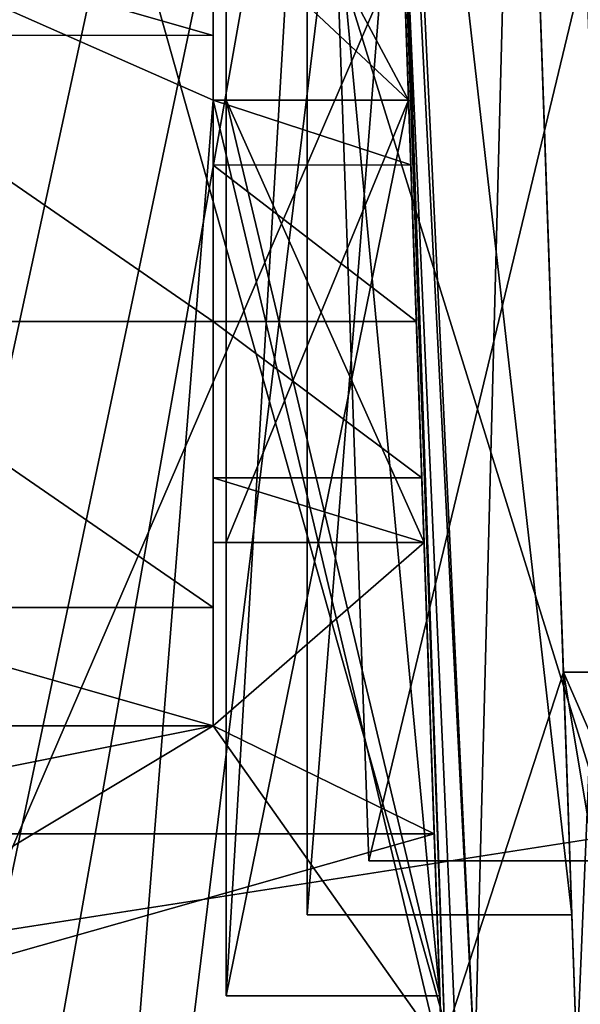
# Model space of a CAD drawing. Header units: millimetres. Extents: x -294 to 294, y -42 to 416.
# Tile 97 of 256: x -262 to -251, y 369 to 388. Entities that reach past the tile are written whole.
import ezdxf

# ---------------------------------------------------------------- set-up
doc = ezdxf.new("R2010")
doc.units = ezdxf.units.MM
doc.header["$LTSCALE"] = 65.185185
for name, color, linetype in [('2721', 7, 'CONTINUOUS'), ('2725', 7, 'CONTINUOUS'), ('2729', 7, 'CONTINUOUS'), ('2731', 7, 'CONTINUOUS'), ('2732', 7, 'CONTINUOUS'), ('2734', 7, 'CONTINUOUS'), ('2735', 7, 'CONTINUOUS'), ('2736', 7, 'CONTINUOUS'), ('2738', 7, 'CONTINUOUS'), ('2739', 7, 'CONTINUOUS'), ('2740', 7, 'CONTINUOUS'), ('2742', 7, 'CONTINUOUS'), ('2744', 7, 'CONTINUOUS'), ('2745', 7, 'CONTINUOUS'), ('2747', 7, 'CONTINUOUS'), ('2748', 7, 'CONTINUOUS'), ('2749', 7, 'CONTINUOUS'), ('2751', 7, 'CONTINUOUS'), ('2761', 7, 'CONTINUOUS'), ('2779', 7, 'CONTINUOUS'), ('2862', 7, 'CONTINUOUS'), ('2863', 7, 'CONTINUOUS'), ('2877', 7, 'CONTINUOUS'), ('2878', 7, 'CONTINUOUS'), ('2879', 7, 'CONTINUOUS'), ('2880', 7, 'CONTINUOUS'), ('2881', 7, 'CONTINUOUS'), ('2882', 7, 'CONTINUOUS'), ('2883', 7, 'CONTINUOUS'), ('2884', 7, 'CONTINUOUS'), ('2885', 7, 'CONTINUOUS'), ('2886', 7, 'CONTINUOUS'), ('2887', 7, 'CONTINUOUS'), ('2888', 7, 'CONTINUOUS'), ('2889', 7, 'CONTINUOUS'), ('2890', 7, 'CONTINUOUS'), ('2891', 7, 'CONTINUOUS'), ('2892', 7, 'CONTINUOUS'), ('2893', 7, 'CONTINUOUS'), ('2894', 7, 'CONTINUOUS'), ('2895', 7, 'CONTINUOUS'), ('2896', 7, 'CONTINUOUS'), ('2897', 7, 'CONTINUOUS'), ('2898', 7, 'CONTINUOUS'), ('2899', 7, 'CONTINUOUS'), ('2900', 7, 'CONTINUOUS'), ('2903', 7, 'CONTINUOUS'), ('2908', 7, 'CONTINUOUS'), ('2971', 7, 'CONTINUOUS'), ('2973', 7, 'CONTINUOUS'), ('2974', 7, 'CONTINUOUS'), ('2975', 7, 'CONTINUOUS'), ('2976', 7, 'CONTINUOUS'), ('2977', 7, 'CONTINUOUS'), ('2978', 7, 'CONTINUOUS'), ('2979', 7, 'CONTINUOUS'), ('2980', 7, 'CONTINUOUS'), ('2981', 7, 'CONTINUOUS'), ('2982', 7, 'CONTINUOUS'), ('2983', 7, 'CONTINUOUS'), ('2984', 7, 'CONTINUOUS'), ('2985', 7, 'CONTINUOUS'), ('2986', 7, 'CONTINUOUS'), ('2987', 7, 'CONTINUOUS'), ('2988', 7, 'CONTINUOUS'), ('2989', 7, 'CONTINUOUS'), ('2990', 7, 'CONTINUOUS'), ('3086', 7, 'CONTINUOUS'), ('3089', 7, 'CONTINUOUS'), ('3090', 7, 'CONTINUOUS'), ('3093', 7, 'CONTINUOUS'), ('3249', 7, 'CONTINUOUS'), ('3284', 7, 'CONTINUOUS'), ('3290', 7, 'CONTINUOUS')]:
    doc.layers.add(name, color=color, linetype=linetype)

msp = doc.modelspace()

# ---------------------------------------------------------------- linework, layer by layer
at = {"layer": '2721', "linetype": 'Continuous'}
for points in [[(-265.028, 346.904, -361.492), (-261.554, 345.5, -361.541), (-266, 389.5, -360.005), (-265.028, 346.904, -361.492)], [(-266, 389.5, -360.005), (-261.554, 345.5, -361.541), (-258.3, 386.1, -360.123), (-266, 389.5, -360.005)], [(-258.3, 389.5, -360.005), (-266, 389.5, -360.005), (-258.3, 386.1, -360.123), (-258.3, 389.5, -360.005)], [(-258.3, 386.1, -360.123), (-261.554, 345.5, -361.541), (-254.053, 368.238, -360.747), (-258.3, 386.1, -360.123)], [(-254.677, 386.1, -360.123), (-258.3, 386.1, -360.123), (-254.053, 368.238, -360.747), (-254.677, 386.1, -360.123)]]:
    msp.add_3dface(points, dxfattribs=at)
at = {"layer": '2725', "linetype": 'Continuous'}
for points in [[(-258.3, 386.1, -360.123), (-254.677, 386.1, -360.123), (-254.677, 386.1, -351.6), (-258.3, 386.1, -360.123)], [(-258.3, 386.1, -289.5), (-258.3, 386.1, -360.123), (-258.059, 386.1, -302.6), (-258.3, 386.1, -289.5)], [(-258.059, 386.1, -302.6), (-258.3, 386.1, -360.123), (-258.059, 386.1, -309), (-258.059, 386.1, -302.6)], [(-258.059, 386.1, -309), (-258.3, 386.1, -360.123), (-258.059, 386.1, -345.2), (-258.059, 386.1, -309)], [(-258.059, 386.1, -345.2), (-258.3, 386.1, -360.123), (-258.059, 386.1, -351.6), (-258.059, 386.1, -345.2)], [(-258.059, 386.1, -351.6), (-258.3, 386.1, -360.123), (-254.677, 386.1, -351.6), (-258.059, 386.1, -351.6)], [(-254.677, 386.1, -289.5), (-258.3, 386.1, -289.5), (-258.059, 386.1, -302.6), (-254.677, 386.1, -289.5)], [(-254.677, 386.1, -302.6), (-254.677, 386.1, -289.5), (-258.059, 386.1, -302.6), (-254.677, 386.1, -302.6)], [(-254.677, 386.1, -309), (-258.059, 386.1, -309), (-258.059, 386.1, -345.2), (-254.677, 386.1, -309)], [(-254.677, 386.1, -345.2), (-254.677, 386.1, -309), (-258.059, 386.1, -345.2), (-254.677, 386.1, -345.2)]]:
    msp.add_3dface(points, dxfattribs=at)
at = {"layer": '2729', "linetype": 'Continuous'}
for points in [[(-254.677, 386.1, -87.5), (-254.635, 384.9, -84.601), (-258.3, 386.1, -87.5), (-254.677, 386.1, -87.5)], [(-258.3, 386.1, -87.5), (-254.635, 384.9, -84.601), (-258.3, 384.899, -84.601), (-258.3, 386.1, -87.5)], [(-254.635, 384.9, -84.601), (-254.533, 382, -83.4), (-258.3, 384.899, -84.601), (-254.635, 384.9, -84.601)], [(-254.533, 382, -83.4), (-258.3, 382, -83.4), (-258.3, 384.899, -84.601), (-254.533, 382, -83.4)], [(-258.3, 379.101, -84.601), (-258.3, 382, -83.4), (-254.432, 379.1, -84.601), (-258.3, 379.101, -84.601)], [(-254.432, 379.1, -84.601), (-258.3, 382, -83.4), (-254.533, 382, -83.4), (-254.432, 379.1, -84.601)], [(-258.3, 377.9, -87.5), (-258.3, 379.101, -84.601), (-254.39, 377.9, -87.5), (-258.3, 377.9, -87.5)], [(-254.39, 377.9, -87.5), (-258.3, 379.101, -84.601), (-254.432, 379.1, -84.601), (-254.39, 377.9, -87.5)]]:
    msp.add_3dface(points, dxfattribs=at)
at = {"layer": '2731', "linetype": 'Continuous'}
for points in [[(-254.677, 386.1, -87.5), (-258.3, 386.1, -87.5), (-258.3, 386.1, -142.5), (-254.677, 386.1, -87.5)], [(-254.677, 386.1, -87.5), (-258.3, 386.1, -142.5), (-254.677, 386.1, -142.5), (-254.677, 386.1, -87.5)]]:
    msp.add_3dface(points, dxfattribs=at)
at = {"layer": '2732', "linetype": 'Continuous'}
for points in [[(-268.3, 411.5, -142.5), (-254.677, 386.1, -142.5), (-258.3, 389.5, -142.5), (-268.3, 411.5, -142.5)], [(-254.677, 386.1, -142.5), (-268.3, 411.5, -142.5), (-255.563, 411.5, -142.5), (-254.677, 386.1, -142.5)], [(-254.677, 386.1, -142.5), (-258.3, 386.1, -142.5), (-258.3, 389.5, -142.5), (-254.677, 386.1, -142.5)]]:
    msp.add_3dface(points, dxfattribs=at)
at = {"layer": '2734', "linetype": 'Continuous'}
for points in [[(-266, 387.305, -82.198), (-266, 389.5, -87.5), (-258.3, 387.302, -82.195), (-266, 387.305, -82.198)], [(-266, 389.5, -87.5), (-258.3, 389.5, -87.5), (-258.3, 387.302, -82.195), (-266, 389.5, -87.5)], [(-266, 382, -80), (-266, 387.305, -82.198), (-258.3, 382, -80), (-266, 382, -80)], [(-258.3, 382, -80), (-266, 387.305, -82.198), (-258.3, 387.302, -82.195), (-258.3, 382, -80)], [(-266, 376.698, -82.195), (-266, 382, -80), (-258.3, 376.695, -82.198), (-266, 376.698, -82.195)], [(-258.3, 376.695, -82.198), (-266, 382, -80), (-258.3, 382, -80), (-258.3, 376.695, -82.198)], [(-266, 374.5, -87.5), (-266, 376.698, -82.195), (-258.3, 374.5, -87.5), (-266, 374.5, -87.5)], [(-258.3, 374.5, -87.5), (-266, 376.698, -82.195), (-258.3, 376.695, -82.198), (-258.3, 374.5, -87.5)]]:
    msp.add_3dface(points, dxfattribs=at)
at = {"layer": '2735', "linetype": 'Continuous'}
for points in [[(-266, 374.5, -98.211), (-266, 374.5, -87.5), (-258.3, 374.5, -98.211), (-266, 374.5, -98.211)], [(-266, 374.5, -87.5), (-258.3, 374.5, -87.5), (-258.3, 374.5, -98.211), (-266, 374.5, -87.5)]]:
    msp.add_3dface(points, dxfattribs=at)
at = {"layer": '2736', "linetype": 'Continuous'}
for points in [[(-254.202, 372.5, -102.5), (-258.3, 374.5, -98.211), (-254.39, 377.9, -90.92), (-254.202, 372.5, -102.5)], [(-254.39, 377.9, -90.92), (-258.3, 374.5, -98.211), (-258.3, 377.9, -90.92), (-254.39, 377.9, -90.92)], [(-268.3, 372.5, -102.5), (-266, 374.5, -98.211), (-258.3, 374.5, -98.211), (-268.3, 372.5, -102.5)], [(-268.3, 372.5, -102.5), (-258.3, 374.5, -98.211), (-254.202, 372.5, -102.5), (-268.3, 372.5, -102.5)]]:
    msp.add_3dface(points, dxfattribs=at)
at = {"layer": '2738', "linetype": 'Continuous'}
for points in [[(-258.3, 377.9, -87.5), (-254.39, 377.9, -87.5), (-258.3, 377.9, -90.92), (-258.3, 377.9, -87.5)], [(-254.39, 377.9, -87.5), (-254.39, 377.9, -90.92), (-258.3, 377.9, -90.92), (-254.39, 377.9, -87.5)]]:
    msp.add_3dface(points, dxfattribs=at)
at = {"layer": '2739', "linetype": 'Continuous'}
for points in [[(-258.3, 386.1, -87.5), (-258.3, 384.899, -84.601), (-258.3, 389.5, -87.5), (-258.3, 386.1, -87.5)], [(-258.3, 386.1, -142.5), (-258.3, 386.1, -87.5), (-258.3, 389.5, -142.5), (-258.3, 386.1, -142.5)], [(-258.3, 389.5, -142.5), (-258.3, 386.1, -87.5), (-258.3, 389.5, -87.5), (-258.3, 389.5, -142.5)], [(-258.3, 389.5, -87.5), (-258.3, 384.899, -84.601), (-258.3, 387.302, -82.195), (-258.3, 389.5, -87.5)], [(-258.3, 384.899, -84.601), (-258.3, 382, -83.4), (-258.3, 387.302, -82.195), (-258.3, 384.899, -84.601)], [(-258.3, 382, -83.4), (-258.3, 376.695, -82.198), (-258.3, 387.302, -82.195), (-258.3, 382, -83.4)], [(-258.3, 376.695, -82.198), (-258.3, 382, -80), (-258.3, 387.302, -82.195), (-258.3, 376.695, -82.198)], [(-258.3, 382, -83.4), (-258.3, 379.101, -84.601), (-258.3, 376.695, -82.198), (-258.3, 382, -83.4)], [(-258.3, 379.101, -84.601), (-258.3, 377.9, -87.5), (-258.3, 376.695, -82.198), (-258.3, 379.101, -84.601)], [(-258.3, 377.9, -87.5), (-258.3, 374.5, -87.5), (-258.3, 376.695, -82.198), (-258.3, 377.9, -87.5)], [(-258.3, 374.5, -87.5), (-258.3, 377.9, -87.5), (-258.3, 377.9, -90.92), (-258.3, 374.5, -87.5)], [(-258.3, 374.5, -98.211), (-258.3, 374.5, -87.5), (-258.3, 377.9, -90.92), (-258.3, 374.5, -98.211)]]:
    msp.add_3dface(points, dxfattribs=at)
at = {"layer": '2740', "linetype": 'Continuous'}
for points in [[(-258.3, 389.5, -360.005), (-258.3, 386.1, -360.123), (-258.3, 386.1, -289.5), (-258.3, 389.5, -360.005)], [(-258.3, 389.5, -360.005), (-258.3, 386.1, -289.5), (-258.3, 389.5, -289.5), (-258.3, 389.5, -360.005)], [(-258.3, 386.1, -289.5), (-258.3, 384.899, -286.601), (-258.3, 389.5, -289.5), (-258.3, 386.1, -289.5)], [(-258.3, 389.5, -289.5), (-258.3, 384.899, -286.601), (-258.3, 387.302, -284.195), (-258.3, 389.5, -289.5)], [(-258.3, 384.899, -286.601), (-258.3, 382, -285.4), (-258.3, 387.302, -284.195), (-258.3, 384.899, -286.601)], [(-258.3, 387.302, -284.195), (-258.3, 382, -285.4), (-258.3, 376.695, -284.198), (-258.3, 387.302, -284.195)], [(-258.3, 382, -282), (-258.3, 387.302, -284.195), (-258.3, 376.695, -284.198), (-258.3, 382, -282)], [(-258.3, 382, -285.4), (-258.3, 379.101, -286.601), (-258.3, 376.695, -284.198), (-258.3, 382, -285.4)], [(-258.3, 379.101, -286.601), (-258.3, 377.9, -289.5), (-258.3, 376.695, -284.198), (-258.3, 379.101, -286.601)], [(-258.3, 376.695, -284.198), (-258.3, 377.9, -289.5), (-258.3, 374.5, -289.5), (-258.3, 376.695, -284.198)], [(-258.3, 374.5, -289.5), (-258.3, 377.9, -289.5), (-258.3, 377.9, -313.207), (-258.3, 374.5, -289.5)], [(-258.3, 374.5, -313.177), (-258.3, 374.5, -289.5), (-258.3, 377.9, -313.207), (-258.3, 374.5, -313.177)]]:
    msp.add_3dface(points, dxfattribs=at)
at = {"layer": '2742', "linetype": 'Continuous'}
for points in [[(-258.3, 386.1, -289.5), (-254.677, 386.1, -289.5), (-254.635, 384.9, -286.601), (-258.3, 386.1, -289.5)], [(-258.3, 384.899, -286.601), (-258.3, 386.1, -289.5), (-254.635, 384.9, -286.601), (-258.3, 384.899, -286.601)], [(-254.533, 382, -285.4), (-258.3, 384.899, -286.601), (-254.635, 384.9, -286.601), (-254.533, 382, -285.4)], [(-258.3, 382, -285.4), (-258.3, 384.899, -286.601), (-254.533, 382, -285.4), (-258.3, 382, -285.4)], [(-258.3, 379.101, -286.601), (-258.3, 382, -285.4), (-254.432, 379.1, -286.601), (-258.3, 379.101, -286.601)], [(-254.432, 379.1, -286.601), (-258.3, 382, -285.4), (-254.533, 382, -285.4), (-254.432, 379.1, -286.601)], [(-258.3, 377.9, -289.5), (-258.3, 379.101, -286.601), (-254.39, 377.9, -289.5), (-258.3, 377.9, -289.5)], [(-254.39, 377.9, -289.5), (-258.3, 379.101, -286.601), (-254.432, 379.1, -286.601), (-254.39, 377.9, -289.5)]]:
    msp.add_3dface(points, dxfattribs=at)
at = {"layer": '2744', "linetype": 'Continuous'}
for points in [[(-258.3, 377.9, -313.207), (-258.3, 377.9, -289.5), (-258.059, 377.9, -309), (-258.3, 377.9, -313.207)], [(-258.3, 377.9, -289.5), (-254.39, 377.9, -289.5), (-254.39, 377.9, -302.6), (-258.3, 377.9, -289.5)], [(-258.059, 377.9, -309), (-258.3, 377.9, -289.5), (-258.059, 377.9, -302.6), (-258.059, 377.9, -309)], [(-258.059, 377.9, -302.6), (-258.3, 377.9, -289.5), (-254.39, 377.9, -302.6), (-258.059, 377.9, -302.6)], [(-254.39, 377.9, -313.207), (-258.3, 377.9, -313.207), (-258.059, 377.9, -309), (-254.39, 377.9, -313.207)], [(-254.39, 377.9, -309), (-254.39, 377.9, -313.207), (-258.059, 377.9, -309), (-254.39, 377.9, -309)]]:
    msp.add_3dface(points, dxfattribs=at)
at = {"layer": '2745', "linetype": 'Continuous'}
for points in [[(-258.3, 374.5, -313.177), (-258.3, 377.9, -313.207), (-254.39, 377.9, -313.207), (-258.3, 374.5, -313.177)], [(-258.3, 374.5, -313.177), (-254.39, 377.9, -313.207), (-254.062, 368.5, -313.125), (-258.3, 374.5, -313.177)], [(-268.3, 368.5, -313.125), (-266, 374.5, -313.177), (-258.3, 374.5, -313.177), (-268.3, 368.5, -313.125)], [(-268.3, 368.5, -313.125), (-258.3, 374.5, -313.177), (-254.062, 368.5, -313.125), (-268.3, 368.5, -313.125)]]:
    msp.add_3dface(points, dxfattribs=at)
at = {"layer": '2747', "linetype": 'Continuous'}
for points in [[(-254.677, 386.1, -142.5), (-255.563, 411.5, -142.5), (-255.563, 411.5, -174.8), (-254.677, 386.1, -142.5)], [(-254.097, 369.5, -174.8), (-254.677, 386.1, -142.5), (-255.563, 411.5, -174.8), (-254.097, 369.5, -174.8)], [(-255.563, 411.5, -259.5), (-254.062, 368.5, -259.5), (-254.097, 369.5, -223.8), (-255.563, 411.5, -259.5)], [(-255.563, 411.5, -223.8), (-255.563, 411.5, -259.5), (-254.097, 369.5, -223.8), (-255.563, 411.5, -223.8)], [(-255.563, 411.5, -217.4), (-254.097, 369.5, -217.4), (-254.097, 369.5, -181.2), (-255.563, 411.5, -217.4)], [(-255.563, 411.5, -181.2), (-255.563, 411.5, -217.4), (-254.097, 369.5, -181.2), (-255.563, 411.5, -181.2)], [(-255.563, 411.5, -57.5), (-254.062, 368.5, -57.5), (-254.053, 368.238, -34.237), (-255.563, 411.5, -57.5)], [(-255.563, 411.5, -32.804), (-255.563, 411.5, -57.5), (-254.053, 368.238, -34.237), (-255.563, 411.5, -32.804)], [(-255.525, 410.384, -32.766), (-255.563, 411.5, -32.804), (-254.053, 368.238, -34.237), (-255.525, 410.384, -32.766)], [(-254.677, 386.1, -360.123), (-254.053, 368.238, -360.747), (-254.097, 369.5, -351.6), (-254.677, 386.1, -360.123)], [(-254.677, 386.1, -351.6), (-254.677, 386.1, -360.123), (-254.097, 369.5, -351.6), (-254.677, 386.1, -351.6)], [(-254.677, 386.1, -309), (-254.677, 386.1, -345.2), (-254.39, 377.9, -309), (-254.677, 386.1, -309)], [(-254.677, 386.1, -345.2), (-254.39, 377.9, -313.207), (-254.39, 377.9, -309), (-254.677, 386.1, -345.2)], [(-254.39, 377.9, -313.207), (-254.677, 386.1, -345.2), (-254.062, 368.5, -313.125), (-254.39, 377.9, -313.207)], [(-254.062, 368.5, -313.125), (-254.677, 386.1, -345.2), (-254.097, 369.5, -345.2), (-254.062, 368.5, -313.125)], [(-254.39, 377.9, -87.5), (-254.432, 379.1, -84.601), (-254.677, 386.1, -87.5), (-254.39, 377.9, -87.5)], [(-254.39, 377.9, -87.5), (-254.677, 386.1, -87.5), (-254.677, 386.1, -142.5), (-254.39, 377.9, -87.5)], [(-254.39, 377.9, -87.5), (-254.677, 386.1, -142.5), (-254.39, 377.9, -90.92), (-254.39, 377.9, -87.5)], [(-254.432, 379.1, -84.601), (-254.635, 384.9, -84.601), (-254.677, 386.1, -87.5), (-254.432, 379.1, -84.601)], [(-254.677, 386.1, -142.5), (-254.202, 372.5, -102.5), (-254.39, 377.9, -90.92), (-254.677, 386.1, -142.5)], [(-254.202, 372.5, -102.5), (-254.677, 386.1, -142.5), (-254.062, 368.5, -102.5), (-254.202, 372.5, -102.5)], [(-254.677, 386.1, -142.5), (-254.097, 369.5, -174.8), (-254.062, 368.5, -102.5), (-254.677, 386.1, -142.5)], [(-254.432, 379.1, -84.601), (-254.533, 382, -83.4), (-254.635, 384.9, -84.601), (-254.432, 379.1, -84.601)], [(-254.053, 368.238, -360.747), (-254.062, 368.5, -313.125), (-254.097, 369.5, -351.6), (-254.053, 368.238, -360.747)], [(-254.097, 369.5, -351.6), (-254.062, 368.5, -313.125), (-254.097, 369.5, -345.2), (-254.097, 369.5, -351.6)], [(-254.097, 369.5, -223.8), (-254.062, 368.5, -259.5), (-254.062, 368.5, -102.5), (-254.097, 369.5, -223.8)], [(-254.097, 369.5, -217.4), (-254.097, 369.5, -223.8), (-254.062, 368.5, -102.5), (-254.097, 369.5, -217.4)], [(-254.097, 369.5, -181.2), (-254.097, 369.5, -217.4), (-254.062, 368.5, -102.5), (-254.097, 369.5, -181.2)], [(-254.097, 369.5, -174.8), (-254.097, 369.5, -181.2), (-254.062, 368.5, -102.5), (-254.097, 369.5, -174.8)]]:
    msp.add_3dface(points, dxfattribs=at)
at = {"layer": '2748', "linetype": 'Continuous'}
for points in [[(-254.677, 386.1, -289.5), (-254.677, 386.1, -302.6), (-254.39, 377.9, -289.5), (-254.677, 386.1, -289.5)], [(-254.677, 386.1, -289.5), (-254.39, 377.9, -289.5), (-254.432, 379.1, -286.601), (-254.677, 386.1, -289.5)], [(-254.677, 386.1, -289.5), (-254.432, 379.1, -286.601), (-254.635, 384.9, -286.601), (-254.677, 386.1, -289.5)], [(-254.39, 377.9, -289.5), (-254.677, 386.1, -302.6), (-254.39, 377.9, -302.6), (-254.39, 377.9, -289.5)], [(-254.432, 379.1, -286.601), (-254.533, 382, -285.4), (-254.635, 384.9, -286.601), (-254.432, 379.1, -286.601)]]:
    msp.add_3dface(points, dxfattribs=at)
at = {"layer": '2749', "linetype": 'Continuous'}
for points in [[(-268.3, 411.5, -259.5), (-268.3, 368.5, -259.5), (-255.563, 411.5, -259.5), (-268.3, 411.5, -259.5)], [(-268.3, 368.5, -259.5), (-254.062, 368.5, -259.5), (-255.563, 411.5, -259.5), (-268.3, 368.5, -259.5)]]:
    msp.add_3dface(points, dxfattribs=at)
at = {"layer": '2751', "linetype": 'Continuous'}
for points in [[(-275.237, 411.5, -6.291), (0, 411.5, -7.252), (-276.74, 368.446, -4.782), (-275.237, 411.5, -6.291)], [(0, 411.5, -7.252), (0, 369.18, -5.775), (-276.74, 368.446, -4.782), (0, 411.5, -7.252)]]:
    msp.add_3dface(points, dxfattribs=at)
at = {"layer": '2761', "linetype": 'Continuous'}
for points in [[(-268.3, 386.1, -362.623), (-268.3, 401.179, -362.097), (-253.151, 414, -361.649), (-268.3, 386.1, -362.623)], [(-267.8, 386.1, -362.623), (-268.3, 386.1, -362.623), (-253.151, 414, -361.649), (-267.8, 386.1, -362.623)], [(-267.8, 386.1, -362.623), (-253.151, 414, -361.649), (-266.551, 350.326, -363.873), (-267.8, 386.1, -362.623)], [(-266.551, 350.326, -363.873), (-253.151, 414, -361.649), (-265.027, 346.903, -363.992), (-266.551, 350.326, -363.873)], [(-265.027, 346.903, -363.992), (-253.151, 414, -361.649), (-261.554, 345.5, -364.041), (-265.027, 346.903, -363.992)], [(-253.151, 414, -361.649), (-251.806, 375.5, -362.994), (-261.554, 345.5, -364.041), (-253.151, 414, -361.649)], [(-261.554, 345.5, -364.041), (75, 367, -363.29), (251.806, 375.5, -362.994), (-261.554, 345.5, -364.041)], [(-84.887, 375.5, -362.994), (-81.628, 374.292, -363.036), (-261.554, 345.5, -364.041), (-84.887, 375.5, -362.994)], [(-251.806, 375.5, -362.994), (-84.887, 375.5, -362.994), (-261.554, 345.5, -364.041), (-251.806, 375.5, -362.994)], [(261.554, 345.5, -364.041), (-261.554, 345.5, -364.041), (251.806, 375.5, -362.994), (261.554, 345.5, -364.041)], [(-81.628, 374.292, -363.036), (-79.943, 371.25, -363.142), (-261.554, 345.5, -364.041), (-81.628, 374.292, -363.036)], [(-79.943, 371.25, -363.142), (-78.259, 368.208, -363.248), (-261.554, 345.5, -364.041), (-79.943, 371.25, -363.142)]]:
    msp.add_3dface(points, dxfattribs=at)
at = {"layer": '2779', "linetype": 'Continuous'}
for points in [[(-275.149, 414, -4.351), (-276.794, 366.908, -2.706), (276.794, 366.908, -2.706), (-275.149, 414, -4.351)], [(275.149, 414, -4.351), (-275.149, 414, -4.351), (276.794, 366.908, -2.706), (275.149, 414, -4.351)]]:
    msp.add_3dface(points, dxfattribs=at)
at = {"layer": '2862', "linetype": 'Continuous'}
for points in [[(-255.51, 411.5, -31.417), (-266, 411.5, -31.453), (-266, 363.06, -29.762), (-255.51, 411.5, -31.417)], [(-255.51, 411.5, -31.417), (-266, 363.06, -29.762), (-254.544, 389.586, -30.648), (-255.51, 411.5, -31.417)], [(-254.544, 389.586, -30.648), (-266, 363.06, -29.762), (-253.45, 368.177, -29.897), (-254.544, 389.586, -30.648)]]:
    msp.add_3dface(points, dxfattribs=at)
at = {"layer": '2863', "linetype": 'Continuous'}
for points in [[(-252.316, 411.5, -23.064), (-255.51, 411.5, -31.417), (-253.45, 368.177, -29.897), (-252.316, 411.5, -23.064)], [(-255.51, 411.5, -31.417), (-254.544, 389.586, -30.648), (-253.45, 368.177, -29.897), (-255.51, 411.5, -31.417)], [(-252.316, 411.5, -23.064), (-253.45, 368.177, -29.897), (-249.812, 368.13, -23.397), (-252.316, 411.5, -23.064)], [(-245.139, 411.5, -17.736), (-252.316, 411.5, -23.064), (-243.626, 368.164, -19.249), (-245.139, 411.5, -17.736)], [(-243.626, 368.164, -19.249), (-252.316, 411.5, -23.064), (-249.812, 368.13, -23.397), (-243.626, 368.164, -19.249)]]:
    msp.add_3dface(points, dxfattribs=at)
at = {"layer": '2877', "linetype": 'Continuous'}
for points in [[(-255.525, 410.384, -32.766), (-254.053, 368.238, -34.237), (-253.984, 368.215, -32.767), (-255.525, 410.384, -32.766)], [(-255.525, 410.384, -32.766), (-253.984, 368.215, -32.767), (-254.721, 389.287, -32.037), (-255.525, 410.384, -32.766)], [(-253.984, 368.215, -32.767), (-253.781, 368.195, -31.309), (-254.721, 389.287, -32.037), (-253.984, 368.215, -32.767)]]:
    msp.add_3dface(points, dxfattribs=at)
at = {"layer": '2878', "linetype": 'Continuous'}
for points in [[(-266, 361.965, -31.05), (-266, 411.5, -32.768), (-253.781, 368.195, -31.309), (-266, 361.965, -31.05)], [(-253.781, 368.195, -31.309), (-266, 411.5, -32.768), (-254.721, 389.287, -32.037), (-253.781, 368.195, -31.309)]]:
    msp.add_3dface(points, dxfattribs=at)
at = {"layer": '2879', "linetype": 'Continuous'}
for points in [[(-251.806, 375.5, -362.994), (-253.151, 414, -361.649), (-251.806, 375.5, -361.332), (-251.806, 375.5, -362.994)], [(-253.151, 414, -361.649), (-253.151, 414, -350.1), (-251.806, 375.5, -361.332), (-253.151, 414, -361.649)], [(-253.151, 414, -350.1), (-251.649, 371, -350.1), (-251.556, 368.326, -361.081), (-253.151, 414, -350.1)], [(-251.806, 375.5, -361.332), (-253.151, 414, -350.1), (-251.556, 368.326, -361.081), (-251.806, 375.5, -361.332)], [(-253.151, 414, -346.7), (-253.151, 414, -307.5), (-251.649, 371, -346.7), (-253.151, 414, -346.7)], [(-251.649, 371, -346.7), (-253.151, 414, -307.5), (-251.649, 371, -307.5), (-251.649, 371, -346.7)], [(-253.151, 414, -304.1), (-253.151, 414, -264.9), (-251.649, 371, -304.1), (-253.151, 414, -304.1)], [(-253.151, 414, -264.9), (-251.649, 371, -264.9), (-251.649, 371, -304.1), (-253.151, 414, -264.9)], [(-253.151, 414, -261.5), (-253.151, 414, -222.3), (-251.649, 371, -261.5), (-253.151, 414, -261.5)], [(-253.151, 414, -222.3), (-251.649, 371, -222.3), (-251.649, 371, -261.5), (-253.151, 414, -222.3)], [(-253.151, 414, -218.9), (-253.151, 414, -179.7), (-251.649, 371, -218.9), (-253.151, 414, -218.9)], [(-253.151, 414, -179.7), (-251.649, 371, -179.7), (-251.649, 371, -218.9), (-253.151, 414, -179.7)], [(-253.151, 414, -176.3), (-253.151, 414, -31.142), (-251.649, 371, -176.3), (-253.151, 414, -176.3)], [(-253.151, 414, -31.142), (-251.556, 368.326, -32.737), (-251.649, 371, -176.3), (-253.151, 414, -31.142)], [(-251.649, 371, -350.1), (-251.649, 371, -346.7), (-251.556, 368.326, -361.081), (-251.649, 371, -350.1)], [(-251.556, 368.326, -361.081), (-251.649, 371, -346.7), (-251.649, 371, -307.5), (-251.556, 368.326, -361.081)], [(-251.556, 368.326, -32.737), (-251.556, 368.326, -361.081), (-251.649, 371, -176.3), (-251.556, 368.326, -32.737)], [(-251.649, 371, -176.3), (-251.556, 368.326, -361.081), (-251.649, 371, -179.7), (-251.649, 371, -176.3)], [(-251.649, 371, -179.7), (-251.556, 368.326, -361.081), (-251.649, 371, -218.9), (-251.649, 371, -179.7)], [(-251.649, 371, -218.9), (-251.556, 368.326, -361.081), (-251.649, 371, -222.3), (-251.649, 371, -218.9)], [(-251.649, 371, -222.3), (-251.556, 368.326, -361.081), (-251.649, 371, -261.5), (-251.649, 371, -222.3)], [(-251.649, 371, -261.5), (-251.556, 368.326, -361.081), (-251.649, 371, -264.9), (-251.649, 371, -261.5)], [(-251.649, 371, -264.9), (-251.556, 368.326, -361.081), (-251.649, 371, -304.1), (-251.649, 371, -264.9)], [(-251.649, 371, -304.1), (-251.556, 368.326, -361.081), (-251.649, 371, -307.5), (-251.649, 371, -304.1)]]:
    msp.add_3dface(points, dxfattribs=at)
at = {"layer": '2880', "linetype": 'Continuous'}
for points in [[(-256.559, 414, -346.7), (-253.151, 414, -346.7), (-251.649, 371, -346.7), (-256.559, 414, -346.7)], [(-256.559, 414, -346.7), (-251.649, 371, -346.7), (-256.559, 371, -346.7), (-256.559, 414, -346.7)]]:
    msp.add_3dface(points, dxfattribs=at)
at = {"layer": '2881', "linetype": 'Continuous'}
for points in [[(-256.559, 414, -350.1), (-256.559, 414, -346.7), (-256.559, 371, -346.7), (-256.559, 414, -350.1)], [(-256.559, 414, -350.1), (-256.559, 371, -346.7), (-256.559, 371, -350.1), (-256.559, 414, -350.1)]]:
    msp.add_3dface(points, dxfattribs=at)
at = {"layer": '2882', "linetype": 'Continuous'}
for points in [[(-253.151, 414, -350.1), (-256.559, 414, -350.1), (-256.559, 371, -350.1), (-253.151, 414, -350.1)], [(-251.649, 371, -350.1), (-253.151, 414, -350.1), (-256.559, 371, -350.1), (-251.649, 371, -350.1)]]:
    msp.add_3dface(points, dxfattribs=at)
at = {"layer": '2883', "linetype": 'Continuous'}
for points in [[(-251.649, 371, -261.5), (-251.649, 371, -264.9), (-256.559, 371, -264.9), (-251.649, 371, -261.5)], [(-256.559, 371, -261.5), (-251.649, 371, -261.5), (-256.559, 371, -264.9), (-256.559, 371, -261.5)]]:
    msp.add_3dface(points, dxfattribs=at)
at = {"layer": '2884', "linetype": 'Continuous'}
for points in [[(-251.649, 371, -304.1), (-251.649, 371, -307.5), (-256.559, 371, -307.5), (-251.649, 371, -304.1)], [(-256.559, 371, -304.1), (-251.649, 371, -304.1), (-256.559, 371, -307.5), (-256.559, 371, -304.1)]]:
    msp.add_3dface(points, dxfattribs=at)
at = {"layer": '2885', "linetype": 'Continuous'}
for points in [[(-251.649, 371, -346.7), (-251.649, 371, -350.1), (-256.559, 371, -350.1), (-251.649, 371, -346.7)], [(-256.559, 371, -346.7), (-251.649, 371, -346.7), (-256.559, 371, -350.1), (-256.559, 371, -346.7)]]:
    msp.add_3dface(points, dxfattribs=at)
at = {"layer": '2886', "linetype": 'Continuous'}
for points in [[(-251.649, 371, -176.3), (-251.649, 371, -179.7), (-256.559, 371, -179.7), (-251.649, 371, -176.3)], [(-256.559, 371, -176.3), (-251.649, 371, -176.3), (-256.559, 371, -179.7), (-256.559, 371, -176.3)]]:
    msp.add_3dface(points, dxfattribs=at)
at = {"layer": '2887', "linetype": 'Continuous'}
for points in [[(-251.649, 371, -218.9), (-251.649, 371, -222.3), (-256.559, 371, -222.3), (-251.649, 371, -218.9)], [(-256.559, 371, -218.9), (-251.649, 371, -218.9), (-256.559, 371, -222.3), (-256.559, 371, -218.9)]]:
    msp.add_3dface(points, dxfattribs=at)
at = {"layer": '2888', "linetype": 'Continuous'}
for points in [[(-253.151, 414, -264.9), (-256.559, 414, -264.9), (-256.559, 371, -264.9), (-253.151, 414, -264.9)], [(-251.649, 371, -264.9), (-253.151, 414, -264.9), (-256.559, 371, -264.9), (-251.649, 371, -264.9)]]:
    msp.add_3dface(points, dxfattribs=at)
at = {"layer": '2889', "linetype": 'Continuous'}
for points in [[(-256.559, 414, -264.9), (-256.559, 414, -261.5), (-256.559, 371, -261.5), (-256.559, 414, -264.9)], [(-256.559, 414, -264.9), (-256.559, 371, -261.5), (-256.559, 371, -264.9), (-256.559, 414, -264.9)]]:
    msp.add_3dface(points, dxfattribs=at)
at = {"layer": '2890', "linetype": 'Continuous'}
for points in [[(-256.559, 414, -261.5), (-253.151, 414, -261.5), (-251.649, 371, -261.5), (-256.559, 414, -261.5)], [(-256.559, 414, -261.5), (-251.649, 371, -261.5), (-256.559, 371, -261.5), (-256.559, 414, -261.5)]]:
    msp.add_3dface(points, dxfattribs=at)
at = {"layer": '2891', "linetype": 'Continuous'}
for points in [[(-253.151, 414, -307.5), (-256.559, 414, -307.5), (-256.559, 371, -307.5), (-253.151, 414, -307.5)], [(-251.649, 371, -307.5), (-253.151, 414, -307.5), (-256.559, 371, -307.5), (-251.649, 371, -307.5)]]:
    msp.add_3dface(points, dxfattribs=at)
at = {"layer": '2892', "linetype": 'Continuous'}
for points in [[(-256.559, 414, -307.5), (-256.559, 414, -304.1), (-256.559, 371, -304.1), (-256.559, 414, -307.5)], [(-256.559, 414, -307.5), (-256.559, 371, -304.1), (-256.559, 371, -307.5), (-256.559, 414, -307.5)]]:
    msp.add_3dface(points, dxfattribs=at)
at = {"layer": '2893', "linetype": 'Continuous'}
for points in [[(-256.559, 414, -304.1), (-253.151, 414, -304.1), (-251.649, 371, -304.1), (-256.559, 414, -304.1)], [(-256.559, 414, -304.1), (-251.649, 371, -304.1), (-256.559, 371, -304.1), (-256.559, 414, -304.1)]]:
    msp.add_3dface(points, dxfattribs=at)
at = {"layer": '2894', "linetype": 'Continuous'}
for points in [[(-256.559, 414, -176.3), (-253.151, 414, -176.3), (-251.649, 371, -176.3), (-256.559, 414, -176.3)], [(-256.559, 414, -176.3), (-251.649, 371, -176.3), (-256.559, 371, -176.3), (-256.559, 414, -176.3)]]:
    msp.add_3dface(points, dxfattribs=at)
at = {"layer": '2895', "linetype": 'Continuous'}
for points in [[(-256.559, 414, -179.7), (-256.559, 414, -176.3), (-256.559, 371, -176.3), (-256.559, 414, -179.7)], [(-256.559, 414, -179.7), (-256.559, 371, -176.3), (-256.559, 371, -179.7), (-256.559, 414, -179.7)]]:
    msp.add_3dface(points, dxfattribs=at)
at = {"layer": '2896', "linetype": 'Continuous'}
for points in [[(-253.151, 414, -179.7), (-256.559, 414, -179.7), (-256.559, 371, -179.7), (-253.151, 414, -179.7)], [(-251.649, 371, -179.7), (-253.151, 414, -179.7), (-256.559, 371, -179.7), (-251.649, 371, -179.7)]]:
    msp.add_3dface(points, dxfattribs=at)
at = {"layer": '2897', "linetype": 'Continuous'}
for points in [[(-256.559, 414, -218.9), (-253.151, 414, -218.9), (-251.649, 371, -218.9), (-256.559, 414, -218.9)], [(-256.559, 414, -218.9), (-251.649, 371, -218.9), (-256.559, 371, -218.9), (-256.559, 414, -218.9)]]:
    msp.add_3dface(points, dxfattribs=at)
at = {"layer": '2898', "linetype": 'Continuous'}
for points in [[(-256.559, 414, -222.3), (-256.559, 414, -218.9), (-256.559, 371, -218.9), (-256.559, 414, -222.3)], [(-256.559, 414, -222.3), (-256.559, 371, -218.9), (-256.559, 371, -222.3), (-256.559, 414, -222.3)]]:
    msp.add_3dface(points, dxfattribs=at)
at = {"layer": '2899', "linetype": 'Continuous'}
for points in [[(-253.151, 414, -222.3), (-256.559, 414, -222.3), (-256.559, 371, -222.3), (-253.151, 414, -222.3)], [(-251.649, 371, -222.3), (-253.151, 414, -222.3), (-256.559, 371, -222.3), (-251.649, 371, -222.3)]]:
    msp.add_3dface(points, dxfattribs=at)
at = {"layer": '2900', "linetype": 'Continuous'}
for points in [[(-84.887, 375.5, -362.994), (-251.806, 375.5, -362.994), (-84.887, 375.5, -361.332), (-84.887, 375.5, -362.994)], [(-251.806, 375.5, -362.994), (-251.806, 375.5, -361.332), (-84.887, 375.5, -361.332), (-251.806, 375.5, -362.994)]]:
    msp.add_3dface(points, dxfattribs=at)
at = {"layer": '2903', "linetype": 'Continuous'}
for points in [[(-251.806, 375.5, -361.332), (-251.556, 368.326, -361.081), (-250.032, 364.903, -360.962), (-251.806, 375.5, -361.332)], [(-84.887, 375.5, -361.332), (-251.806, 375.5, -361.332), (-246.559, 363.5, -360.913), (-84.887, 375.5, -361.332)], [(-246.559, 363.5, -360.913), (-251.806, 375.5, -361.332), (-250.032, 364.903, -360.962), (-246.559, 363.5, -360.913)]]:
    msp.add_3dface(points, dxfattribs=at)
at = {"layer": '2908', "linetype": 'Continuous'}
for points in [[(-253.151, 414, -31.142), (-249.644, 414, -22.666), (-251.556, 368.326, -32.737), (-253.151, 414, -31.142)], [(-251.556, 368.326, -32.737), (-249.644, 414, -22.666), (-248.042, 368.253, -24.259), (-251.556, 368.326, -32.737)]]:
    msp.add_3dface(points, dxfattribs=at)
at = {"layer": '2971', "linetype": 'Continuous'}
for points in [[(-268.3, 411.5, -57.5), (-268.3, 368.5, -57.5), (-255.563, 411.5, -57.5), (-268.3, 411.5, -57.5)], [(-268.3, 368.5, -57.5), (-254.062, 368.5, -57.5), (-255.563, 411.5, -57.5), (-268.3, 368.5, -57.5)]]:
    msp.add_3dface(points, dxfattribs=at)
at = {"layer": '2973', "linetype": 'Continuous'}
for points in [[(-268.3, 368.5, -102.5), (-268.3, 372.5, -102.5), (-254.202, 372.5, -102.5), (-268.3, 368.5, -102.5)], [(-268.3, 368.5, -102.5), (-254.202, 372.5, -102.5), (-254.062, 368.5, -102.5), (-268.3, 368.5, -102.5)]]:
    msp.add_3dface(points, dxfattribs=at)
at = {"layer": '2974', "linetype": 'Continuous'}
for points in [[(-254.097, 369.5, -174.8), (-255.563, 411.5, -174.8), (-258.059, 369.5, -174.8), (-254.097, 369.5, -174.8)], [(-255.563, 411.5, -174.8), (-258.059, 411.5, -174.8), (-258.059, 369.5, -174.8), (-255.563, 411.5, -174.8)]]:
    msp.add_3dface(points, dxfattribs=at)
at = {"layer": '2975', "linetype": 'Continuous'}
for points in [[(-254.097, 369.5, -351.6), (-254.097, 369.5, -345.2), (-258.059, 369.5, -351.6), (-254.097, 369.5, -351.6)], [(-254.097, 369.5, -345.2), (-258.059, 369.5, -345.2), (-258.059, 369.5, -351.6), (-254.097, 369.5, -345.2)]]:
    msp.add_3dface(points, dxfattribs=at)
at = {"layer": '2976', "linetype": 'Continuous'}
for points in [[(-254.097, 369.5, -181.2), (-254.097, 369.5, -174.8), (-258.059, 369.5, -181.2), (-254.097, 369.5, -181.2)], [(-254.097, 369.5, -174.8), (-258.059, 369.5, -174.8), (-258.059, 369.5, -181.2), (-254.097, 369.5, -174.8)]]:
    msp.add_3dface(points, dxfattribs=at)
at = {"layer": '2977', "linetype": 'Continuous'}
for points in [[(-254.097, 369.5, -223.8), (-254.097, 369.5, -217.4), (-258.059, 369.5, -223.8), (-254.097, 369.5, -223.8)], [(-258.059, 369.5, -223.8), (-254.097, 369.5, -217.4), (-258.059, 369.5, -217.4), (-258.059, 369.5, -223.8)]]:
    msp.add_3dface(points, dxfattribs=at)
at = {"layer": '2978', "linetype": 'Continuous'}
for points in [[(-254.677, 386.1, -345.2), (-258.059, 386.1, -345.2), (-258.059, 369.5, -345.2), (-254.677, 386.1, -345.2)], [(-254.097, 369.5, -345.2), (-254.677, 386.1, -345.2), (-258.059, 369.5, -345.2), (-254.097, 369.5, -345.2)]]:
    msp.add_3dface(points, dxfattribs=at)
at = {"layer": '2979', "linetype": 'Continuous'}
for points in [[(-258.059, 386.1, -345.2), (-258.059, 386.1, -351.6), (-258.059, 369.5, -351.6), (-258.059, 386.1, -345.2)], [(-258.059, 369.5, -345.2), (-258.059, 386.1, -345.2), (-258.059, 369.5, -351.6), (-258.059, 369.5, -345.2)]]:
    msp.add_3dface(points, dxfattribs=at)
at = {"layer": '2980', "linetype": 'Continuous'}
for points in [[(-258.059, 386.1, -351.6), (-254.677, 386.1, -351.6), (-254.097, 369.5, -351.6), (-258.059, 386.1, -351.6)], [(-258.059, 386.1, -351.6), (-254.097, 369.5, -351.6), (-258.059, 369.5, -351.6), (-258.059, 386.1, -351.6)]]:
    msp.add_3dface(points, dxfattribs=at)
at = {"layer": '2981', "linetype": 'Continuous'}
for points in [[(-255.563, 411.5, -181.2), (-254.097, 369.5, -181.2), (-258.059, 411.5, -181.2), (-255.563, 411.5, -181.2)], [(-258.059, 411.5, -181.2), (-254.097, 369.5, -181.2), (-258.059, 369.5, -181.2), (-258.059, 411.5, -181.2)]]:
    msp.add_3dface(points, dxfattribs=at)
at = {"layer": '2982', "linetype": 'Continuous'}
for points in [[(-258.059, 411.5, -174.8), (-258.059, 411.5, -181.2), (-258.059, 369.5, -181.2), (-258.059, 411.5, -174.8)], [(-258.059, 369.5, -174.8), (-258.059, 411.5, -174.8), (-258.059, 369.5, -181.2), (-258.059, 369.5, -174.8)]]:
    msp.add_3dface(points, dxfattribs=at)
at = {"layer": '2983', "linetype": 'Continuous'}
for points in [[(-255.563, 411.5, -223.8), (-254.097, 369.5, -223.8), (-258.059, 411.5, -223.8), (-255.563, 411.5, -223.8)], [(-258.059, 411.5, -223.8), (-254.097, 369.5, -223.8), (-258.059, 369.5, -223.8), (-258.059, 411.5, -223.8)]]:
    msp.add_3dface(points, dxfattribs=at)
at = {"layer": '2984', "linetype": 'Continuous'}
for points in [[(-258.059, 411.5, -217.4), (-258.059, 411.5, -223.8), (-258.059, 369.5, -223.8), (-258.059, 411.5, -217.4)], [(-258.059, 411.5, -217.4), (-258.059, 369.5, -223.8), (-258.059, 369.5, -217.4), (-258.059, 411.5, -217.4)]]:
    msp.add_3dface(points, dxfattribs=at)
at = {"layer": '2985', "linetype": 'Continuous'}
for points in [[(-254.097, 369.5, -217.4), (-255.563, 411.5, -217.4), (-258.059, 369.5, -217.4), (-254.097, 369.5, -217.4)], [(-255.563, 411.5, -217.4), (-258.059, 411.5, -217.4), (-258.059, 369.5, -217.4), (-255.563, 411.5, -217.4)]]:
    msp.add_3dface(points, dxfattribs=at)
at = {"layer": '2986', "linetype": 'Continuous'}
for points in [[(-258.059, 386.1, -309), (-254.677, 386.1, -309), (-254.39, 377.9, -309), (-258.059, 386.1, -309)], [(-258.059, 386.1, -309), (-254.39, 377.9, -309), (-258.059, 377.9, -309), (-258.059, 386.1, -309)]]:
    msp.add_3dface(points, dxfattribs=at)
at = {"layer": '2987', "linetype": 'Continuous'}
for points in [[(-258.059, 386.1, -302.6), (-258.059, 386.1, -309), (-258.059, 377.9, -309), (-258.059, 386.1, -302.6)], [(-258.059, 386.1, -302.6), (-258.059, 377.9, -309), (-258.059, 377.9, -302.6), (-258.059, 386.1, -302.6)]]:
    msp.add_3dface(points, dxfattribs=at)
at = {"layer": '2988', "linetype": 'Continuous'}
for points in [[(-254.677, 386.1, -302.6), (-258.059, 386.1, -302.6), (-258.059, 377.9, -302.6), (-254.677, 386.1, -302.6)], [(-254.677, 386.1, -302.6), (-258.059, 377.9, -302.6), (-254.39, 377.9, -302.6), (-254.677, 386.1, -302.6)]]:
    msp.add_3dface(points, dxfattribs=at)
at = {"layer": '2989', "linetype": 'Continuous'}
for points in [[(-266, 374.5, -313.177), (-266, 374.5, -289.5), (-258.3, 374.5, -313.177), (-266, 374.5, -313.177)], [(-266, 374.5, -289.5), (-258.3, 374.5, -289.5), (-258.3, 374.5, -313.177), (-266, 374.5, -289.5)]]:
    msp.add_3dface(points, dxfattribs=at)
at = {"layer": '2990', "linetype": 'Continuous'}
for points in [[(-266, 387.305, -284.198), (-266, 389.5, -289.5), (-258.3, 387.302, -284.195), (-266, 387.305, -284.198)], [(-266, 389.5, -289.5), (-258.3, 389.5, -289.5), (-258.3, 387.302, -284.195), (-266, 389.5, -289.5)], [(-266, 382, -282), (-266, 387.305, -284.198), (-258.3, 382, -282), (-266, 382, -282)], [(-266, 387.305, -284.198), (-258.3, 387.302, -284.195), (-258.3, 382, -282), (-266, 387.305, -284.198)], [(-266, 376.698, -284.195), (-266, 382, -282), (-258.3, 376.695, -284.198), (-266, 376.698, -284.195)], [(-266, 382, -282), (-258.3, 382, -282), (-258.3, 376.695, -284.198), (-266, 382, -282)], [(-266, 374.5, -289.5), (-266, 376.698, -284.195), (-258.3, 374.5, -289.5), (-266, 374.5, -289.5)], [(-266, 376.698, -284.195), (-258.3, 376.695, -284.198), (-258.3, 374.5, -289.5), (-266, 376.698, -284.195)]]:
    msp.add_3dface(points, dxfattribs=at)
at = {"layer": '3086', "linetype": 'Continuous'}
for points in [[(-256, 388.75, -349.9), (-251.382, 388.75, -349.9), (-250.797, 372, -349.9), (-256, 388.75, -349.9)], [(-255.415, 372, -349.9), (-256, 388.75, -349.9), (-250.797, 372, -349.9), (-255.415, 372, -349.9)]]:
    msp.add_3dface(points, dxfattribs=at)
at = {"layer": '3089', "linetype": 'Continuous'}
for points in [[(-255.415, 372, -349.9), (-250.797, 372, -349.9), (-255.415, 372, -346.9), (-255.415, 372, -349.9)], [(-250.797, 372, -349.9), (-250.797, 372, -346.9), (-255.415, 372, -346.9), (-250.797, 372, -349.9)]]:
    msp.add_3dface(points, dxfattribs=at)
at = {"layer": '3090', "linetype": 'Continuous'}
for points in [[(-256, 388.75, -349.9), (-255.415, 372, -349.9), (-256, 388.75, -346.9), (-256, 388.75, -349.9)], [(-255.415, 372, -349.9), (-255.415, 372, -346.9), (-256, 388.75, -346.9), (-255.415, 372, -349.9)]]:
    msp.add_3dface(points, dxfattribs=at)
at = {"layer": '3093', "linetype": 'Continuous'}
for points in [[(-255.415, 372, -346.9), (-251.382, 388.75, -346.9), (-256, 388.75, -346.9), (-255.415, 372, -346.9)], [(-250.797, 372, -346.9), (-251.382, 388.75, -346.9), (-255.415, 372, -346.9), (-250.797, 372, -346.9)]]:
    msp.add_3dface(points, dxfattribs=at)
at = {"layer": '3249', "linetype": 'Continuous'}
for points in [[(-246.39, 373.026, -37.298), (-243.009, 372.635, -29.283), (-252.289, 415, -31.399), (-246.39, 373.026, -37.298)], [(-252.289, 415, -31.399), (-243.009, 372.635, -29.283), (-251.427, 415, -27.024), (-252.289, 415, -31.399)]]:
    msp.add_3dface(points, dxfattribs=at)
at = {"layer": '3284', "linetype": 'Continuous'}
for points in [[(-246.39, 373.026, -37.298), (-252.289, 415, -31.399), (-252.289, 415, -46.8), (-246.39, 373.026, -37.298)], [(-246.39, 373.026, -37.298), (-252.289, 415, -46.8), (-249.97, 398.5, -46.8), (-246.39, 373.026, -37.298)], [(-252.289, 415, -307.2), (-246.39, 373.026, -37.298), (-249.97, 398.5, -48.8), (-252.289, 415, -307.2)], [(-246.39, 373.026, -37.298), (-252.289, 415, -307.2), (-249.97, 398.5, -307.2), (-246.39, 373.026, -37.298)], [(-252.289, 415, -324.601), (-246.39, 373.026, -318.702), (-249.97, 398.5, -309.2), (-252.289, 415, -324.601)]]:
    msp.add_3dface(points, dxfattribs=at)
at = {"layer": '3290', "linetype": 'Continuous'}
msp.add_3dface([(-252.289, 415, -324.601), (-249.204, 415, -332.423), (-246.39, 373.026, -318.702), (-252.289, 415, -324.601)], dxfattribs=at)

doc.saveas('drawing.dxf')
